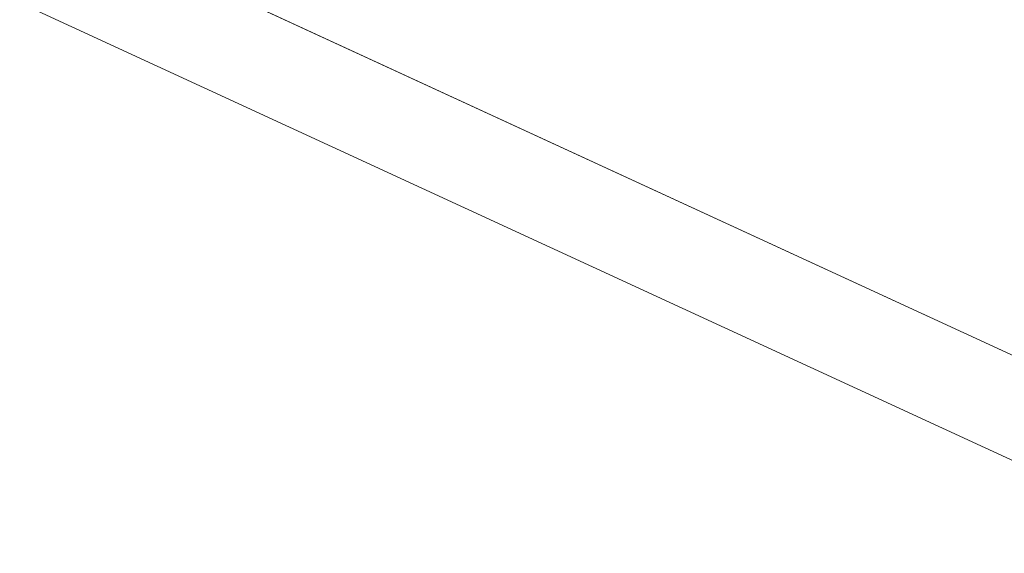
# Model space of a CAD drawing. Header units: inches. Extents: x -36 to 647, y 177 to 609.
# Tile 141 of 256: x 369 to 383, y 218 to 225. Entities that reach past the tile are written whole.
import ezdxf

# ---------------------------------------------------------------- set-up
doc = ezdxf.new("R2010")
doc.units = ezdxf.units.IN
doc.header["$MEASUREMENT"] = 0
doc.layers.add('1', color=7, linetype='Continuous')

# ---------------------------------------------------------------- blocks, each defined once
blk = doc.blocks.new('block 3930')
at = {"layer": '1', "color": 155, "lineweight": 18, "true_color": 0x4c7299}
blk.add_lwpolyline([(416.573, 205.198), (347.841, 236.904)], dxfattribs=at)
blk = doc.blocks.new('block 5242')
at = {"layer": '1', "color": 155, "lineweight": 18, "true_color": 0x4c7299}
blk.add_lwpolyline([(416.573, 203.715), (347.841, 235.421)], dxfattribs=at)
blk = doc.blocks.new('block 5825')
at = {"layer": '1', "color": 18, "lineweight": 13, "true_color": 0x4c0000}
blk.add_lwpolyline([(416.573, 205.198), (347.841, 236.904)], dxfattribs=at)
blk = doc.blocks.new('block 5830')
at = {"layer": '1', "color": 18, "lineweight": 13, "true_color": 0x4c0000}
blk.add_lwpolyline([(416.573, 205.198), (347.841, 236.904)], dxfattribs=at)
blk = doc.blocks.new('block 9164')
at = {"layer": '1', "color": 18, "lineweight": 13, "true_color": 0x4c0000}
blk.add_lwpolyline([(429.497, 199.237), (426.601, 200.596), (427.749, 201.36), (426.518, 202.101), (424.197, 202.037), (422.632, 202.404), (419.68, 203.765), (420.546, 204.48), (419.765, 205.304), (417.458, 205.427), (415.766, 205.571), (403.961, 211.016), (356.74, 232.799)], dxfattribs=at)
blk = doc.blocks.new('block 9548')
at = {"layer": '1', "color": 18, "lineweight": 13, "true_color": 0x4c0000}
blk.add_lwpolyline([(429.497, 199.237), (426.601, 200.596), (427.749, 201.36), (426.518, 202.101), (424.197, 202.037), (422.632, 202.404), (419.68, 203.765), (420.546, 204.48), (419.765, 205.304), (417.458, 205.427), (415.766, 205.571), (403.961, 211.016), (356.74, 232.799)], dxfattribs=at)

msp = doc.modelspace()

# ---------------------------------------------------------------- block references
at = {"layer": '1'}
for name in ['block 9164', 'block 9548', 'block 3930', 'block 5825', 'block 5830', 'block 5242']:
    msp.add_blockref(name, (0, 0), dxfattribs=at)

doc.saveas('drawing.dxf')
